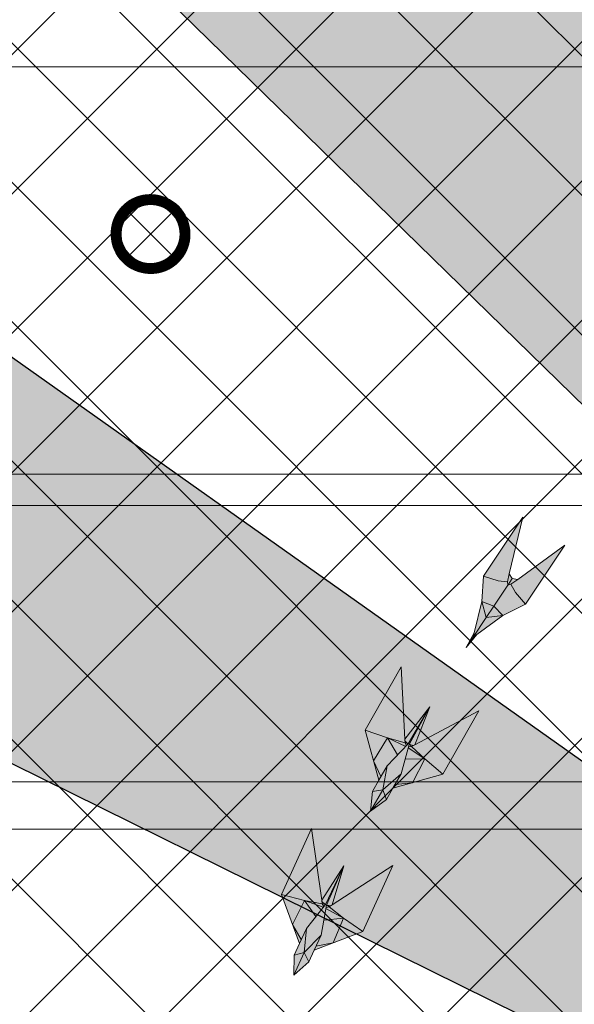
# Model space of a CAD drawing. Header units: millimetres. Extents: x -34728 to 74790, y -3152 to 13830.
# Tile 21 of 31: x 6193 to 7600, y 8713 to 11211. Entities that reach past the tile are written whole.
import ezdxf

# ---------------------------------------------------------------- set-up
doc = ezdxf.new("R2010")
doc.units = ezdxf.units.MM
for name, color, linetype, lineweight, true_color in [('A-CEILING-01', 7, 'Continuous', 5, 0xd56ca8), ('A-CEILING-08', 7, 'Continuous', 5, 0xd56ca8), ('M-MEP-ELLG-LIGHT', 5, 'Continuous', 15, 0x0000ff)]:
    doc.layers.add(name, color=color, linetype=linetype, lineweight=lineweight, true_color=true_color)
doc.layers.add('A-CELING ELEMENT', color=1, linetype='Continuous')
doc.layers.add('A-LIGHT', color=1, linetype='Continuous', lineweight=5)
doc.layers.add('S-BEAM', color=12, linetype='Continuous', lineweight=9)
doc.layers.add('RCP LAYOUT', color=9, linetype='Continuous', true_color=0x808080)
pattern_1 = [(45, (0, 0), (19.8873782, 72.9203868), [93.75, -18.75, 0, -18.75])]

# ---------------------------------------------------------------- blocks, each defined once
blk = doc.blocks.new('XR-CP-DS$0$ceiling element 01')
at = {"layer": 'A-CELING ELEMENT', "lineweight": 5, "true_color": 0x808080, "transparency": 33554687}
h = blk.add_hatch(dxfattribs=at)
h.set_pattern_fill('ANSI36', color=8, scale=300)
h.set_pattern_definition(pattern_1)
h.paths.add_polyline_path([(-425629.8, -157750.9, -0.039119), (-425655.9, -157707.5), (-427128.8, -158480.5, 0.039269), (-426963.6, -158744.9)])
h.paths.add_polyline_path([(-427216.5, -158526.6, -0.039231), (-427344.4, -158225.6), (-431924, -159775.1), (-429595.3, -159775.1)])
h.paths.add_polyline_path([(-427146.3, -156679.9, 0.039168), (-427262.3, -156968.3), (-425674.3, -157463.1, -0.03857), (-425655.4, -157416.9)])
h.paths.add_polyline_path([(-425704.2, -155604.7, 0.039168), (-426005.5, -155681.4), (-425472.4, -157256.8, -0.03857), (-425424.2, -157244.1)])
edge = h.paths.add_edge_path()
edge.add_line((-430171.7, -151115.1), (-430279.8, -151115.1))
edge.add_line((-430279.8, -151115.1), (-430279.8, -151215.1))
edge.add_line((-430279.8, -151215.1), (-430479.8, -151215.1))
edge.add_line((-430479.8, -151215.1), (-430479.8, -151115.1))
edge.add_line((-430479.8, -151115.1), (-430629.8, -151115.1))
edge.add_line((-430629.8, -151115.1), (-430629.8, -150665.1))
edge.add_line((-430629.8, -150665.1), (-432321.8, -150665.1))
edge.add_line((-432321.8, -150665.1), (-432321.8, -150772.9))
edge.add_line((-432321.8, -150772.9), (-426859.3, -156104.6))
edge.add_arc((-425365.2, -157562.3), 2087.3, 126.7377, 135.7079, ccw=False)
edge.add_line((-426613.8, -155889.5), (-430171.7, -151115.1))
edge = h.paths.add_edge_path()
edge.add_line((-424199.8, -150665.1), (-424199.8, -151115.1))
edge.add_line((-424199.8, -151115.1), (-424349.8, -151115.1))
edge.add_line((-424349.8, -151115.1), (-424349.8, -151215.1))
edge.add_line((-424349.8, -151215.1), (-424444.6, -151215.1))
edge.add_line((-424444.6, -151215.1), (-425069.6, -155496))
edge.add_arc((-425365.2, -157562.3), 2087.3, 72.8718, 81.8578, ccw=False)
edge.add_line((-424750.5, -155567.5), (-423223, -150665.1))
edge.add_line((-423223, -150665.1), (-424199.8, -150665.1))
h.paths.add_polyline_path([(-424567.7, -153182.9), (-424331.7, -153182.9), (-424331.7, -153418.9), (-424567.7, -153418.9)], flags=16)
h = blk.add_hatch(dxfattribs=at)
h.set_pattern_fill('ANSI36', color=8, scale=300)
h.set_pattern_definition(pattern_1)
h.paths.add_polyline_path([(-426846.1, -159033.2, -0.036239), (-427043, -158804), (-428346.2, -159775.1), (-427588, -159775.1)])
h.paths.add_polyline_path([(-427423.6, -157908.4, -0.039197), (-427452.5, -157582.9), (-432321.8, -157641.9), (-432321.8, -158745.1)])
h.paths.add_polyline_path([(-425674.9, -157660.7, -0.038923), (-425686.3, -157611.6), (-427325.9, -157891.7, 0.039228), (-427250.5, -158193.8)])
h.paths.add_polyline_path([(-425560.1, -157303.4, -0.038492), (-425518.1, -157276.7), (-426291, -155804.1, 0.039154), (-426553.9, -155969.8)])
h.paths.add_polyline_path([(-426337.7, -155715.3, -0.039172), (-426037.7, -155586.2), (-427702.8, -150665.1), (-428988.4, -150665.1)])
h = blk.add_hatch(dxfattribs=at)
h.set_pattern_fill('ANSI36', color=8, scale=200)
h.set_pattern_definition([(45, (0, 0), (13.2582521, 48.6135912), [62.5, -12.5, 0, -12.5])])
h.paths.add_polyline_path([(-427235.6, -156635.7, -0.03916), (-427068.3, -156355.4), (-432321.8, -152634.9), (-432321.8, -154121.3)])
h.paths.add_polyline_path([(-425454.1, -150665.1), (-426550.3, -150665.1), (-425721.8, -155505.6, -0.039276), (-425395.8, -155475.2)])
h.paths.add_polyline_path([(-425690.1, -157561.6, -0.038719), (-425686, -157511.7), (-427331.8, -157271.4, 0.039193), (-427353.2, -157581.7)], flags=17)
h.paths.add_polyline_path([(-425084.2, -155595.8, 0.039193), (-425394.6, -155575.9), (-425374.5, -157239, -0.038719), (-425324.5, -157241.6)], flags=17)
h.paths.add_polyline_path([(-423965.7, -156152.8, 0.996512), (-426776.1, -158963.3), (-425599.9, -157787, -0.900286), (-425184.4, -157294.8), (-424476.2, -156294.7), (-424567.8, -156294.7), (-424567.8, -156058.7), (-424331.8, -156058.7), (-424331.8, -156294.7), (-424476.2, -156294.7), (-425184.4, -157294.8, -0.042192), (-425142, -157329.1)])
h = blk.add_hatch(dxfattribs=at)
h.set_pattern_fill('ANSI36', color=8, scale=300)
h.set_pattern_definition(pattern_1)
h.paths.add_polyline_path([(-432321.8, -155391.8), (-432321.8, -156542.9), (-427430.1, -157257, -0.039171), (-427357.2, -156938.7)])
h.paths.add_polyline_path([(-426787.8, -156174.5, 0.039154), (-426986.9, -156413.1), (-425629.6, -157374.3, -0.038492), (-425597.6, -157336.2)])
h.paths.add_polyline_path([(-424491.1, -155778.6, 0.039227), (-424780.5, -155663.9), (-425275.3, -157251.9, -0.038923), (-425228.3, -157269.8)])
h.paths.add_polyline_path([(-423119.8, -154379.5), (-423119.8, -153004.8), (-424446.3, -155688.1, -0.039269), (-424164.6, -155854.8)])
h.paths.add_polyline_path([(-430497.8, -156058.7), (-430497.8, -156294.7), (-430261.8, -156294.7), (-430261.8, -156058.7)], flags=0)
h.paths.add_polyline_path([(-430497.8, -156058.7), (-430261.8, -156058.7), (-430261.8, -156294.7), (-430497.8, -156294.7)], flags=16)
at = {"layer": 'A-CELING ELEMENT', "color": 8, "lineweight": -3, "true_color": 0x808080}
for points in [[(-426859.3, -156104.6), (-432321.8, -150772.9)], [(-432321.8, -152634.9), (-427068.3, -156355.4)], [(-427235.6, -156635.7), (-432321.8, -154121.3)]]:
    blk.add_lwpolyline(points, dxfattribs=at)
blk = doc.blocks.new('A$Ced31c995')
at = {"layer": 'M-MEP-ELLG-LIGHT', "lineweight": 0, "true_color": 0x808080}
h = blk.add_hatch(color=8, dxfattribs=at)
h.dxf.hatch_style = 1
h.paths.add_polyline_path([(7218.7, -3780.4), (7176.8, -3785.7), (7143.4, -3835.7), (7152.9, -3828.8)])
h.paths.add_polyline_path([(7218.7, -3780.4), (7196.2, -3756.7), (7176.8, -3785.7)])
h.paths.add_polyline_path([(7196.2, -3756.7), (7165.7, -3745), (7176.8, -3785.7)])
h.paths.add_polyline_path([(7231.3, -3704.2), (7230.5, -3695.6), (7207, -3692.7), (7170.2, -3680.9), (7165.7, -3745), (7196.2, -3756.7)])
h.paths.add_polyline_path([(7276.2, -3751.7), (7251.2, -3722.2), (7239.5, -3701.7), (7231.3, -3704.2), (7196.2, -3756.7), (7196.2, -3756.7), (7218.7, -3780.4)])
h.paths.add_polyline_path([(7376, -3602.3), (7256.7, -3689.2), (7239.5, -3701.7), (7251.2, -3722.2), (7276.2, -3751.7)])
h.paths.add_polyline_path([(7270, -3531.5), (7170.2, -3680.9), (7207, -3692.7), (7230.5, -3695.6), (7235.4, -3675)])
h.paths.add_polyline_path([(7256.7, -3689.2), (7243, -3686.7), (7236.3, -3696.6), (7231.3, -3704.2), (7239.5, -3701.7)])
h.paths.add_polyline_path([(7243, -3686.7), (7235.4, -3675), (7230.5, -3695.6), (7231.3, -3704.2), (7236.3, -3696.6)])
h.paths.add_polyline_path([(7176.8, -3785.7), (7165.7, -3745), (7146.2, -3824.4), (7143.4, -3835.7)])
h.paths.add_polyline_path([(7152.9, -3828.8), (7143.4, -3835.7), (7125.8, -3862.1)])
h.paths.add_polyline_path([(7146.2, -3824.4), (7125.8, -3862.1), (7143.4, -3835.7)])
h = blk.add_hatch(color=8, dxfattribs=at)
h.dxf.hatch_style = 1
h.paths.add_polyline_path([(7157.8, -4023.1), (6995.9, -4108.9), (6987.5, -4113.3), (7021, -4144.8), (7066.8, -4183.4)])
h.paths.add_polyline_path([(7021, -4144.8), (6989.3, -4205.2), (7066.8, -4183.4)])
h.paths.add_polyline_path([(6970.8, -4145.3), (6960.6, -4182.6), (6945.2, -4209.6), (6989.3, -4205.2), (7021, -4144.8)])
h.paths.add_polyline_path([(6978.7, -4116.5), (6970.8, -4145.3), (7021, -4144.8)], flags=17)
h.paths.add_polyline_path([(6987.5, -4113.3), (6979.3, -4114.2), (6978.7, -4116.5), (7021, -4144.8)], flags=17)
h.paths.add_polyline_path([(7033.4, -4012.7), (6981, -4108.1), (6981, -4108.1), (6982.6, -4108.5), (6991.6, -4111.1), (6995.9, -4108.9)], flags=17)
h.paths.add_polyline_path([(6982.6, -4108.5), (6987.5, -4113.3), (6991.6, -4111.1)], flags=16)
h.paths.add_polyline_path([(6982.6, -4108.5), (6981, -4108.1), (6979.3, -4114.2), (6987.5, -4113.3)], flags=17)
h.paths.add_polyline_path([(7033.4, -4012.7), (6978.5, -4106.7), (6978.5, -4106.7), (6925.1, -4162.4), (6904.3, -4199), (6888.1, -4227.6), (6883.1, -4277.7), (6923.6, -4247.8), (6939.8, -4219.2), (6960.6, -4182.6), (6970.8, -4145.3), (6978.7, -4116.5), (6979.3, -4114.2), (6981, -4108.1)])
h.paths.add_polyline_path([(6960.8, -3911.3), (6869.8, -4071.6), (6926.4, -4091.2), (6970.7, -4103.8), (6970.2, -4094.3)])
h.paths.add_polyline_path([(6869.8, -4071.6), (6890.8, -4149.4), (6926.4, -4091.2)])
h.paths.add_polyline_path([(6926.4, -4091.2), (6890.8, -4149.4), (6909.7, -4189.5), (6925.1, -4162.4), (6972.4, -4113)])
h.paths.add_polyline_path([(6926.4, -4091.2), (6972.4, -4113), (6974.1, -4111.2), (6970.7, -4103.8)])
h.paths.add_polyline_path([(7033.4, -4012.7), (6970.2, -4094.3), (6970.4, -4099.1), (6977.3, -4105.5), (6977.3, -4105.5), (6978.5, -4106.7), (6978.5, -4106.7)], flags=17)
h.paths.add_polyline_path([(6977.3, -4105.5), (6970.7, -4103.8), (6974.1, -4111.2), (6978.5, -4106.7)], flags=17)
h.paths.add_polyline_path([(6970.4, -4099.1), (6970.7, -4103.8), (6977.3, -4105.5)], flags=17)
h.paths.add_polyline_path([(6945.2, -4209.6), (6939.8, -4219.2), (6989.3, -4205.2)])
h.paths.add_polyline_path([(6890.8, -4149.4), (6904.3, -4199), (6909.7, -4189.5)], flags=17)
h = blk.add_hatch(color=8, dxfattribs=at)
h.dxf.hatch_style = 1
h.paths.add_polyline_path([(6939.8, -4415.2), (6786.2, -4515.1), (6778.2, -4520.3), (6814.4, -4548.7), (6863.5, -4583)])
h.paths.add_polyline_path([(6814.4, -4548.7), (6788.3, -4611.6), (6863.5, -4583)])
h.paths.add_polyline_path([(6764.5, -4553.6), (6757.6, -4591.6), (6744.7, -4619.9), (6788.3, -4611.6), (6814.4, -4548.7)])
h.paths.add_polyline_path([(6769.8, -4524.3), (6764.5, -4553.6), (6814.4, -4548.7)], flags=17)
h.paths.add_polyline_path([(6778.2, -4520.3), (6770.2, -4521.8), (6769.8, -4524.3), (6814.4, -4548.7)], flags=17)
h.paths.add_polyline_path([(6815.1, -4416), (6771.3, -4515.6), (6771.3, -4515.6), (6772.9, -4515.9), (6782.2, -4517.7), (6786.2, -4515.1)], flags=17)
h.paths.add_polyline_path([(6772.9, -4515.9), (6778.2, -4520.3), (6782.2, -4517.7)], flags=16)
h.paths.add_polyline_path([(6772.9, -4515.9), (6771.3, -4515.6), (6770.2, -4521.8), (6778.2, -4520.3)], flags=17)
h.paths.add_polyline_path([(6815.1, -4416), (6768.7, -4514.5), (6768.7, -4514.4), (6720.4, -4574.7), (6703, -4613), (6689.4, -4642.9), (6688.9, -4693.2), (6726.5, -4659.8), (6740.1, -4629.9), (6757.6, -4591.6), (6764.5, -4553.6), (6769.8, -4524.3), (6770.2, -4521.8), (6771.3, -4515.6)])
h.paths.add_polyline_path([(6733.7, -4321.4), (6657.3, -4489.2), (6715.5, -4503.7), (6760.7, -4512.3), (6759.3, -4502.8)])
h.paths.add_polyline_path([(6657.3, -4489.2), (6685.2, -4564.7), (6715.5, -4503.7)])
h.paths.add_polyline_path([(6715.5, -4503.7), (6685.2, -4564.7), (6707.5, -4603), (6720.4, -4574.7), (6763.2, -4521.3)])
h.paths.add_polyline_path([(6715.5, -4503.7), (6763.2, -4521.3), (6764.8, -4519.3), (6760.7, -4512.3)])
h.paths.add_polyline_path([(6815.1, -4416), (6759.3, -4502.8), (6760, -4507.6), (6767.4, -4513.4), (6767.4, -4513.4), (6768.7, -4514.4), (6768.7, -4514.4)], flags=17)
h.paths.add_polyline_path([(6767.4, -4513.4), (6760.7, -4512.3), (6764.8, -4519.3), (6768.7, -4514.4)], flags=17)
h.paths.add_polyline_path([(6760, -4507.6), (6760.7, -4512.3), (6767.4, -4513.4)], flags=17)
h.paths.add_polyline_path([(6744.7, -4619.9), (6740.1, -4629.9), (6788.3, -4611.6)])
h.paths.add_polyline_path([(6685.2, -4564.7), (6703, -4613), (6707.5, -4603)], flags=17)
at = {"layer": 'M-MEP-ELLG-LIGHT', "color": 8, "lineweight": 0, "true_color": 0x808080}
for points in [[(7152.9, -3828.8), (7125.8, -3862.1), (7146.2, -3824.4), (7143.4, -3835.7), (7152.9, -3828.8), (7218.7, -3780.4), (7276.2, -3751.7), (7376, -3602.3), (7256.7, -3689.2), (7243, -3686.7), (7235.4, -3675), (7270, -3531.5), (7170.2, -3680.9), (7165.7, -3745), (7146.2, -3824.4)], [(7125.8, -3862.1), (7143.4, -3835.7), (7176.8, -3785.7), (7196.2, -3756.7), (7231.3, -3704.2), (7236.3, -3696.6), (7243, -3686.7)], [(7276.2, -3751.7), (7251.2, -3722.2), (7239.5, -3701.7), (7231.3, -3704.2), (7230.5, -3695.6), (7207, -3692.7), (7170.2, -3680.9)], [(7235.4, -3675), (7230.5, -3695.6)], [(7256.7, -3689.2), (7239.5, -3701.7)], [(7176.8, -3785.7), (7218.7, -3780.4), (7196.2, -3756.7), (7165.7, -3745), (7176.8, -3785.7)], [(6883.1, -4277.7), (6923.6, -4247.8), (6939.8, -4219.2), (7066.8, -4183.4), (7157.8, -4023.1), (6995.9, -4108.9), (7033.4, -4012.7), (6970.2, -4094.3), (6960.8, -3911.3), (6869.8, -4071.6), (6904.3, -4199), (6888.1, -4227.6), (6883.1, -4277.7)], [(6904.3, -4199), (6925.1, -4162.4), (6978.5, -4106.7), (7033.4, -4012.7), (6981, -4108.1), (6960.6, -4182.6), (6939.8, -4219.2)], [(6869.8, -4071.6), (6926.4, -4091.2), (6970.7, -4103.8), (6970.2, -4094.3)], [(6909.7, -4189.5), (6890.8, -4149.4), (6926.4, -4091.2), (6972.4, -4113)], [(6926.4, -4091.2), (6951.8, -4134.5)], [(6978.7, -4116.5), (7021, -4144.8), (6989.3, -4205.2), (6945.2, -4209.6)], [(6977.3, -4105.5), (6970.4, -4099.1)], [(6974.1, -4111.2), (6970.7, -4103.8), (6977.3, -4105.5), (6978.5, -4106.7)], [(6979.3, -4114.2), (6987.5, -4113.3), (6982.6, -4108.5), (6981, -4108.1)], [(6982.6, -4108.5), (6991.6, -4111.1)], [(7066.8, -4183.4), (7021, -4144.8), (6987.5, -4113.3), (6995.9, -4108.9)], [(6970.8, -4145.3), (7021, -4144.8)], [(6888.1, -4227.6), (6914.1, -4223), (6925.1, -4162.4)], [(6960.6, -4182.6), (6914.1, -4223), (6923.6, -4247.8)], [(6883.1, -4277.7), (6914.1, -4223)], [(6688.9, -4693.2), (6726.5, -4659.8), (6740.1, -4629.9), (6863.5, -4583), (6939.8, -4415.2), (6786.2, -4515.1), (6815.1, -4416), (6759.3, -4502.8), (6733.7, -4321.4), (6657.3, -4489.2), (6703, -4613), (6689.4, -4642.9), (6688.9, -4693.2)], [(6703, -4613), (6720.4, -4574.7), (6768.7, -4514.4), (6815.1, -4416), (6771.3, -4515.6), (6757.6, -4591.6), (6740.1, -4629.9)], [(6657.3, -4489.2), (6715.5, -4503.7), (6760.7, -4512.3), (6759.3, -4502.8)], [(6707.5, -4603), (6685.2, -4564.7), (6715.5, -4503.7), (6763.2, -4521.3)], [(6715.5, -4503.7), (6744.6, -4544.6)], [(6767.4, -4513.4), (6760, -4507.6)], [(6764.8, -4519.3), (6760.7, -4512.3), (6767.4, -4513.4), (6768.7, -4514.4)], [(6770.2, -4521.8), (6778.2, -4520.3), (6772.9, -4515.9), (6771.3, -4515.6)], [(6772.9, -4515.9), (6782.2, -4517.7)], [(6863.5, -4583), (6814.4, -4548.7), (6778.2, -4520.3), (6786.2, -4515.1)], [(6769.8, -4524.3), (6814.4, -4548.7), (6788.3, -4611.6), (6744.7, -4619.9)], [(6764.5, -4553.6), (6814.4, -4548.7)], [(6689.4, -4642.9), (6714.9, -4636.1), (6720.4, -4574.7)], [(6757.6, -4591.6), (6714.9, -4636.1), (6726.5, -4659.8)], [(6688.9, -4693.2), (6714.9, -4636.1)]]:
    blk.add_lwpolyline(points, dxfattribs=at)
blk = doc.blocks.new('*U140')
at = {"lineweight": 0}
h = blk.add_hatch(dxfattribs=at)
h.set_pattern_fill('ANSI31', color=0)
h.set_pattern_definition([(45, (0, 0), (-0.08838835, 0.08838835), [])])
h.paths.add_polyline_path([(-70.7, 70.7), (-53, 53, -0.414214), (53, 53), (70.7, 70.7, 0.414214)])
h.paths.add_polyline_path([(75, 0, -0.198912), (53, -53), (70.7, -70.7, 0.198912), (100, 0, 0.198912), (70.7, 70.7), (53, 53, -0.198912)])
h.paths.add_polyline_path([(-53, -53), (-70.7, -70.7, 0.414214), (70.7, -70.7), (53, -53, -0.414214)])
h.paths.add_polyline_path([(-75, 0, -0.198912), (-53, 53), (-70.7, 70.7, 0.198912), (-100, 0, 0.198912), (-70.7, -70.7), (-53, -53, -0.198912)])
at = {"color": 0}
for p, q in [((-53, 53), (53, -53)), ((-53, -53), (53, 53))]:
    blk.add_line(p, q, dxfattribs=at)
at = {"color": 0, "lineweight": 0}
for radius in [100, 75]:
    blk.add_circle((0, 0), radius, dxfattribs=at)
blk = doc.blocks.new('A$C98a85b24')
at = {"layer": 'M-MEP-ELLG-LIGHT', "color": 8, "true_color": 0x808080}
blk.add_blockref('*U140', (2334.9, 10667.2), dxfattribs=at)
blk = doc.blocks.new('A$C256bf26b')
at = {"layer": 'A-CEILING-01', "true_color": 0x808080}
h = blk.add_hatch(dxfattribs=at)
h.set_pattern_fill('ANSI37', color=8, scale=2000)
h.set_pattern_definition([(45, (0, 0), (-176.7767, 176.7767), []), (135, (0, 0), (-176.7767, -176.7767), [])])
edge = h.paths.add_edge_path()
edge.add_line((17350, 13380), (12020, 13380))
edge.add_line((12020, 13380), (12020, 13280))
edge.add_line((12020, 13280), (11820, 13280))
edge.add_line((11820, 13280), (11820, 13380))
edge.add_line((11820, 13380), (6090, 13380))
edge.add_line((6090, 13380), (6090, 13280))
edge.add_line((6090, 13280), (5890, 13280))
edge.add_line((5890, 13280), (5890, 13380))
edge.add_line((5890, 13380), (350, 13380))
edge.add_line((350, 13380), (200, 13380))
edge.add_line((200, 13380), (200, 4520))
edge.add_line((200, 4520), (650, 4520))
edge.add_line((650, 4520), (650, 4220))
edge.add_line((650, 4220), (200, 4220))
edge.add_line((200, 4220), (200, 3270))
edge.add_line((200, 3270), (3945, 3270))
edge.add_line((3945, 3270), (3945, 3920))
edge.add_line((3945, 3920), (6135, 3920))
edge.add_line((6135, 3920), (6135, 3270))
edge.add_line((6135, 3270), (9805, 3270))
edge.add_line((9805, 3270), (9805, 3070))
edge.add_line((9805, 3070), (10125.7, 3070))
edge.add_line((10125.7, 3070), (10125.7, 3423))
edge.add_line((10125.7, 3423), (11242.1, 4539.4))
edge.add_line((11242.1, 4539.4), (10770.1, 5011.3))
edge.add_line((10770.1, 5011.3), (11904.4, 6145.6))
edge.add_line((11904.4, 6145.6), (14298.8, 8540))
edge.add_line((14298.8, 8540), (14450, 8540))
edge.add_line((14450, 8540), (14450, 9620))
edge.add_line((14450, 9620), (14450, 12330))
edge.add_arc((15200, 12330), 750, 90, 180, ccw=False)
edge.add_line((15200, 13080), (17350, 13080))
edge.add_line((17350, 13080), (17350, 13380))
h.paths.add_polyline_path([(5890.1, 11294.2), (6090.1, 11294.2), (6090.1, 11094.2), (5890.1, 11094.2)], flags=16)
h.paths.add_polyline_path([(5890.1, 9330), (6090.1, 9330), (6090.1, 9130), (5890.1, 9130)], flags=16)
h.paths.add_polyline_path([(5890, 8418.4), (6090, 8418.4), (6090, 8218.4), (5890, 8218.4)], flags=16)
h.paths.add_polyline_path([(5890, 6030), (6090, 6030), (6090, 5830), (5890, 5830)], flags=16)
h.paths.add_polyline_path([(11820, 8418.4), (12020, 8418.4), (12020, 8218.4), (11820, 8218.4)], flags=16)
h.paths.add_polyline_path([(11820, 9330), (12020, 9330), (12020, 9130), (11820, 9130)], flags=16)
h.paths.add_polyline_path([(11820.1, 11294.2), (12020.1, 11294.2), (12020.1, 11094.2), (11820.1, 11094.2)], flags=16)
at = {"layer": 'A-CEILING-08', "color": 8, "lineweight": 0, "true_color": 0x808080}
blk.add_blockref('XR-CP-DS$0$ceiling element 01', (436369.8, 164495.1), dxfattribs=at)
at = {"layer": 'A-LIGHT', "color": 8, "true_color": 0x808080}
for name, p in [('A$C98a85b24', (4190, 0)), ('A$Ced31c995', (200, 13480))]:
    blk.add_blockref(name, p, dxfattribs=at)
blk = doc.blocks.new('DIAL-LT-NDE-ZZ-M3-S-201_rvt-7-RCP-Store 04 at Node L5 Level')
at = {"layer": 'S-BEAM', "color": 7}
for p, q in [((-509547.2, 153498.4), (-515274.1, 153498.8)), ((-509547.2, 153498.4), (-515274.1, 153498.8)), ((-515274.1, 152465.1), (-513435.3, 152465)), ((-515274.1, 152465.1), (-513435.3, 152465)), ((-513435.3, 152385), (-515274.1, 152385.1)), ((-513435.3, 152385), (-515274.1, 152385.1)), ((-515274.2, 151683.8), (-509547.3, 151683.6)), ((-515274.2, 151683.8), (-509547.3, 151683.6)), ((-509547.3, 151563.6), (-515274.2, 151563.8)), ((-509547.3, 151563.6), (-515274.2, 151563.8))]:
    blk.add_line(p, q, dxfattribs=at)
blk = doc.blocks.new('A$Cbdc54e46')
at = {"color": 180, "lineweight": 5}
blk.add_blockref('DIAL-LT-NDE-ZZ-M3-S-201_rvt-7-RCP-Store 04 at Node L5 Level', (503662, -156234.9), dxfattribs=at)
blk = doc.blocks.new('A$Cf662d679')
blk.add_blockref('A$Cbdc54e46', (0, 0))

msp = doc.modelspace()

# ---------------------------------------------------------------- block references
msp.add_blockref('A$Cf662d679', (17702, 13828))
at = {"layer": 'RCP LAYOUT'}
msp.add_blockref('A$C256bf26b', (0, 0), dxfattribs=at)

doc.saveas('drawing.dxf')
